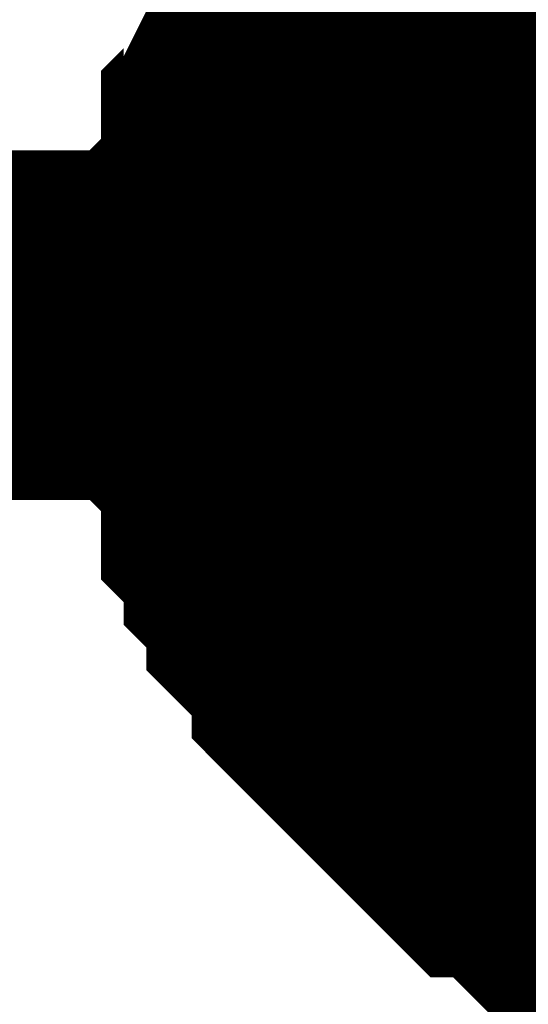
# Model space of a CAD drawing. Header units: inches. Extents: x 0 to 292, y 0 to 193.
# Tile 29 of 155: x 94.569 to 95.005, y 152.481 to 153.326. Entities that reach past the tile are written whole.
import ezdxf

# ---------------------------------------------------------------- set-up
doc = ezdxf.new("R2010")
doc.units = ezdxf.units.IN
doc.layers.add('Sheet', color=255, linetype='Continuous')

msp = doc.modelspace()

# ---------------------------------------------------------------- linework, layer by layer
at = {"layer": 'Sheet'}
for points in [[(94.76884, 153.06372, 0.29972, 0.29972, 0), (94.76884, 153.08321, 0.29972, 0.29972, 0), (94.76884, 153.1222, 0.29972, 0.29972, 0), (94.76884, 153.14169, 0.29972, 0.29972, 0), (94.78832, 153.16118, 0.29972, 0.29972, 0), (94.78832, 153.20016, 0.29972, 0.29972, 0), (94.78832, 153.21965, 0.29972, 0.29972, 0), (94.8078, 153.23914, 0.29972, 0.29972, 0), (94.8078, 153.25863, 0.29972, 0.29972, 0), (94.82729, 153.29762, 0.29972, 0.29972, 0), (94.82729, 153.31711, 0.29972, 0.29972, 0), (94.84677, 153.3366, 0.29972, 0.29972, 0), (94.86626, 153.35609, 0.29972, 0.29972, 0), (94.86626, 153.37558, 0.29972, 0.29972, 0), (94.88574, 153.39507, 0.29972, 0.29972, 0), (94.90522, 153.41456, 0.29972, 0.29972, 0), (94.92471, 153.43405, 0.29972, 0.29972, 0), (94.94419, 153.43405, 0.29972, 0.29972, 0), (94.96367, 153.45355, 0.29972, 0.29972, 0), (94.98316, 153.47304, 0.29972, 0.29972, 0), (95.00264, 153.49253, 0.29972, 0.29972, 0)], [(94.76884, 153.06372, 0.29972, 0.29972, 0), (94.76884, 153.08321, 0.29972, 0.29972, 0), (94.76884, 153.1222, 0.29972, 0.29972, 0), (94.76884, 153.14169, 0.29972, 0.29972, 0), (94.78832, 153.16118, 0.29972, 0.29972, 0), (94.78832, 153.20016, 0.29972, 0.29972, 0), (94.78832, 153.21965, 0.29972, 0.29972, 0), (94.8078, 153.23914, 0.29972, 0.29972, 0), (94.8078, 153.25863, 0.29972, 0.29972, 0), (94.82729, 153.29762, 0.29972, 0.29972, 0), (94.82729, 153.31711, 0.29972, 0.29972, 0), (94.84677, 153.3366, 0.29972, 0.29972, 0), (94.86626, 153.35609, 0.29972, 0.29972, 0), (94.86626, 153.37558, 0.29972, 0.29972, 0), (94.88574, 153.39507, 0.29972, 0.29972, 0), (94.90522, 153.41456, 0.29972, 0.29972, 0), (94.92471, 153.43405, 0.29972, 0.29972, 0), (94.94419, 153.43405, 0.29972, 0.29972, 0), (94.96367, 153.45355, 0.29972, 0.29972, 0), (94.98316, 153.47304, 0.29972, 0.29972, 0), (95.00264, 153.49253, 0.29972, 0.29972, 0)], [(94.76884, 153.06372, 0.29972, 0.29972, 0), (94.76884, 153.08321, 0.29972, 0.29972, 0), (94.76884, 153.1222, 0.29972, 0.29972, 0), (94.76884, 153.14169, 0.29972, 0.29972, 0), (94.78832, 153.16118, 0.29972, 0.29972, 0), (94.78832, 153.20016, 0.29972, 0.29972, 0), (94.78832, 153.21965, 0.29972, 0.29972, 0), (94.8078, 153.23914, 0.29972, 0.29972, 0), (94.8078, 153.25863, 0.29972, 0.29972, 0), (94.82729, 153.29762, 0.29972, 0.29972, 0), (94.82729, 153.31711, 0.29972, 0.29972, 0), (94.84677, 153.3366, 0.29972, 0.29972, 0), (94.86626, 153.35609, 0.29972, 0.29972, 0), (94.86626, 153.37558, 0.29972, 0.29972, 0), (94.88574, 153.39507, 0.29972, 0.29972, 0), (94.90522, 153.41456, 0.29972, 0.29972, 0), (94.92471, 153.43405, 0.29972, 0.29972, 0), (94.94419, 153.43405, 0.29972, 0.29972, 0), (94.96367, 153.45355, 0.29972, 0.29972, 0), (94.98316, 153.47304, 0.29972, 0.29972, 0), (95.00264, 153.49253, 0.29972, 0.29972, 0)], [(94.76884, 153.06372, 0.29972, 0.29972, 0), (94.76884, 153.08321, 0.29972, 0.29972, 0), (94.76884, 153.1222, 0.29972, 0.29972, 0), (94.76884, 153.14169, 0.29972, 0.29972, 0), (94.78832, 153.16118, 0.29972, 0.29972, 0), (94.78832, 153.20016, 0.29972, 0.29972, 0), (94.78832, 153.21965, 0.29972, 0.29972, 0), (94.8078, 153.23914, 0.29972, 0.29972, 0), (94.8078, 153.25863, 0.29972, 0.29972, 0), (94.82729, 153.29762, 0.29972, 0.29972, 0), (94.82729, 153.31711, 0.29972, 0.29972, 0), (94.84677, 153.3366, 0.29972, 0.29972, 0), (94.86626, 153.35609, 0.29972, 0.29972, 0), (94.86626, 153.37558, 0.29972, 0.29972, 0), (94.88574, 153.39507, 0.29972, 0.29972, 0), (94.90522, 153.41456, 0.29972, 0.29972, 0), (94.92471, 153.43405, 0.29972, 0.29972, 0), (94.94419, 153.43405, 0.29972, 0.29972, 0), (94.96367, 153.45355, 0.29972, 0.29972, 0), (94.98316, 153.47304, 0.29972, 0.29972, 0), (95.00264, 153.49253, 0.29972, 0.29972, 0)], [(94.76884, 153.06372, 0.29972, 0.29972, 0), (94.76884, 153.08321, 0.29972, 0.29972, 0), (94.76884, 153.1222, 0.29972, 0.29972, 0), (94.76884, 153.14169, 0.29972, 0.29972, 0), (94.78832, 153.16118, 0.29972, 0.29972, 0), (94.78832, 153.20016, 0.29972, 0.29972, 0), (94.78832, 153.21965, 0.29972, 0.29972, 0), (94.8078, 153.23914, 0.29972, 0.29972, 0), (94.8078, 153.25863, 0.29972, 0.29972, 0), (94.82729, 153.29762, 0.29972, 0.29972, 0), (94.82729, 153.31711, 0.29972, 0.29972, 0), (94.84677, 153.3366, 0.29972, 0.29972, 0), (94.86626, 153.35609, 0.29972, 0.29972, 0), (94.86626, 153.37558, 0.29972, 0.29972, 0), (94.88574, 153.39507, 0.29972, 0.29972, 0), (94.90522, 153.41456, 0.29972, 0.29972, 0), (94.92471, 153.43405, 0.29972, 0.29972, 0), (94.94419, 153.43405, 0.29972, 0.29972, 0), (94.96367, 153.45355, 0.29972, 0.29972, 0), (94.98316, 153.47304, 0.29972, 0.29972, 0), (95.00264, 153.49253, 0.29972, 0.29972, 0)], [(94.76884, 153.06372, 0.29972, 0.29972, 0), (94.76884, 153.08321, 0.29972, 0.29972, 0), (94.76884, 153.1222, 0.29972, 0.29972, 0), (94.76884, 153.14169, 0.29972, 0.29972, 0), (94.78832, 153.16118, 0.29972, 0.29972, 0), (94.78832, 153.20016, 0.29972, 0.29972, 0), (94.78832, 153.21965, 0.29972, 0.29972, 0), (94.8078, 153.23914, 0.29972, 0.29972, 0), (94.8078, 153.25863, 0.29972, 0.29972, 0), (94.82729, 153.29762, 0.29972, 0.29972, 0), (94.82729, 153.31711, 0.29972, 0.29972, 0), (94.84677, 153.3366, 0.29972, 0.29972, 0), (94.86626, 153.35609, 0.29972, 0.29972, 0), (94.86626, 153.37558, 0.29972, 0.29972, 0), (94.88574, 153.39507, 0.29972, 0.29972, 0), (94.90522, 153.41456, 0.29972, 0.29972, 0), (94.92471, 153.43405, 0.29972, 0.29972, 0), (94.94419, 153.43405, 0.29972, 0.29972, 0), (94.96367, 153.45355, 0.29972, 0.29972, 0), (94.98316, 153.47304, 0.29972, 0.29972, 0), (95.00264, 153.49253, 0.29972, 0.29972, 0)], [(94.76884, 153.06372, 0.29972, 0.29972, 0), (94.76884, 153.08321, 0.29972, 0.29972, 0), (94.76884, 153.1222, 0.29972, 0.29972, 0), (94.76884, 153.14169, 0.29972, 0.29972, 0), (94.78832, 153.16118, 0.29972, 0.29972, 0), (94.78832, 153.20016, 0.29972, 0.29972, 0), (94.78832, 153.21965, 0.29972, 0.29972, 0), (94.8078, 153.23914, 0.29972, 0.29972, 0), (94.8078, 153.25863, 0.29972, 0.29972, 0), (94.82729, 153.29762, 0.29972, 0.29972, 0), (94.82729, 153.31711, 0.29972, 0.29972, 0), (94.84677, 153.3366, 0.29972, 0.29972, 0), (94.86626, 153.35609, 0.29972, 0.29972, 0), (94.86626, 153.37558, 0.29972, 0.29972, 0), (94.88574, 153.39507, 0.29972, 0.29972, 0), (94.90522, 153.41456, 0.29972, 0.29972, 0), (94.92471, 153.43405, 0.29972, 0.29972, 0), (94.94419, 153.43405, 0.29972, 0.29972, 0), (94.96367, 153.45355, 0.29972, 0.29972, 0), (94.98316, 153.47304, 0.29972, 0.29972, 0), (95.00264, 153.49253, 0.29972, 0.29972, 0)], [(94.76884, 153.06372, 0.29972, 0.29972, 0), (94.76884, 153.08321, 0.29972, 0.29972, 0), (94.76884, 153.1222, 0.29972, 0.29972, 0), (94.76884, 153.14169, 0.29972, 0.29972, 0), (94.78832, 153.16118, 0.29972, 0.29972, 0), (94.78832, 153.20016, 0.29972, 0.29972, 0), (94.78832, 153.21965, 0.29972, 0.29972, 0), (94.8078, 153.23914, 0.29972, 0.29972, 0), (94.8078, 153.25863, 0.29972, 0.29972, 0), (94.82729, 153.29762, 0.29972, 0.29972, 0), (94.82729, 153.31711, 0.29972, 0.29972, 0), (94.84677, 153.3366, 0.29972, 0.29972, 0), (94.86626, 153.35609, 0.29972, 0.29972, 0), (94.86626, 153.37558, 0.29972, 0.29972, 0), (94.88574, 153.39507, 0.29972, 0.29972, 0), (94.90522, 153.41456, 0.29972, 0.29972, 0), (94.92471, 153.43405, 0.29972, 0.29972, 0), (94.94419, 153.43405, 0.29972, 0.29972, 0), (94.96367, 153.45355, 0.29972, 0.29972, 0), (94.98316, 153.47304, 0.29972, 0.29972, 0), (95.00264, 153.49253, 0.29972, 0.29972, 0)], [(94.76884, 153.06372, 0.09906, 0.09906, 0), (94.76884, 153.08321, 0.09906, 0.09906, 0), (94.76884, 153.1222, 0.09906, 0.09906, 0), (94.76884, 153.14169, 0.09906, 0.09906, 0), (94.78832, 153.16118, 0.09906, 0.09906, 0), (94.78832, 153.20016, 0.09906, 0.09906, 0), (94.78832, 153.21965, 0.09906, 0.09906, 0), (94.8078, 153.23914, 0.09906, 0.09906, 0), (94.8078, 153.25863, 0.09906, 0.09906, 0), (94.82729, 153.29762, 0.09906, 0.09906, 0), (94.82729, 153.31711, 0.09906, 0.09906, 0), (94.84677, 153.3366, 0.09906, 0.09906, 0), (94.86626, 153.35609, 0.09906, 0.09906, 0), (94.86626, 153.37558, 0.09906, 0.09906, 0)], [(94.76884, 153.06372, 0.09906, 0.09906, 0), (94.76884, 153.08321, 0.09906, 0.09906, 0), (94.76884, 153.1222, 0.09906, 0.09906, 0), (94.76884, 153.14169, 0.09906, 0.09906, 0), (94.78832, 153.16118, 0.09906, 0.09906, 0), (94.78832, 153.20016, 0.09906, 0.09906, 0), (94.78832, 153.21965, 0.09906, 0.09906, 0), (94.8078, 153.23914, 0.09906, 0.09906, 0), (94.8078, 153.25863, 0.09906, 0.09906, 0), (94.82729, 153.29762, 0.09906, 0.09906, 0), (94.82729, 153.31711, 0.09906, 0.09906, 0), (94.84677, 153.3366, 0.09906, 0.09906, 0), (94.86626, 153.35609, 0.09906, 0.09906, 0), (94.86626, 153.37558, 0.09906, 0.09906, 0)], [(94.76884, 153.06372, 0.09906, 0.09906, 0), (94.76884, 153.08321, 0.09906, 0.09906, 0), (94.76884, 153.1222, 0.09906, 0.09906, 0), (94.76884, 153.14169, 0.09906, 0.09906, 0), (94.78832, 153.16118, 0.09906, 0.09906, 0), (94.78832, 153.20016, 0.09906, 0.09906, 0), (94.78832, 153.21965, 0.09906, 0.09906, 0), (94.8078, 153.23914, 0.09906, 0.09906, 0), (94.8078, 153.25863, 0.09906, 0.09906, 0), (94.82729, 153.29762, 0.09906, 0.09906, 0), (94.82729, 153.31711, 0.09906, 0.09906, 0), (94.84677, 153.3366, 0.09906, 0.09906, 0), (94.86626, 153.35609, 0.09906, 0.09906, 0), (94.86626, 153.37558, 0.09906, 0.09906, 0)], [(94.76884, 153.06372, 0.09906, 0.09906, 0), (94.76884, 153.08321, 0.09906, 0.09906, 0), (94.76884, 153.1222, 0.09906, 0.09906, 0), (94.76884, 153.14169, 0.09906, 0.09906, 0), (94.78832, 153.16118, 0.09906, 0.09906, 0), (94.78832, 153.20016, 0.09906, 0.09906, 0), (94.78832, 153.21965, 0.09906, 0.09906, 0), (94.8078, 153.23914, 0.09906, 0.09906, 0), (94.8078, 153.25863, 0.09906, 0.09906, 0), (94.82729, 153.29762, 0.09906, 0.09906, 0), (94.82729, 153.31711, 0.09906, 0.09906, 0), (94.84677, 153.3366, 0.09906, 0.09906, 0), (94.86626, 153.35609, 0.09906, 0.09906, 0), (94.86626, 153.37558, 0.09906, 0.09906, 0)], [(94.76884, 153.06372, 0.09906, 0.09906, 0), (94.76884, 153.08321, 0.09906, 0.09906, 0), (94.76884, 153.1222, 0.09906, 0.09906, 0), (94.76884, 153.14169, 0.09906, 0.09906, 0), (94.78832, 153.16118, 0.09906, 0.09906, 0), (94.78832, 153.20016, 0.09906, 0.09906, 0), (94.78832, 153.21965, 0.09906, 0.09906, 0), (94.8078, 153.23914, 0.09906, 0.09906, 0), (94.8078, 153.25863, 0.09906, 0.09906, 0), (94.82729, 153.29762, 0.09906, 0.09906, 0), (94.82729, 153.31711, 0.09906, 0.09906, 0), (94.84677, 153.3366, 0.09906, 0.09906, 0), (94.86626, 153.35609, 0.09906, 0.09906, 0), (94.86626, 153.37558, 0.09906, 0.09906, 0)], [(94.76884, 153.06372, 0.09906, 0.09906, 0), (94.76884, 153.08321, 0.09906, 0.09906, 0), (94.76884, 153.1222, 0.09906, 0.09906, 0), (94.76884, 153.14169, 0.09906, 0.09906, 0), (94.78832, 153.16118, 0.09906, 0.09906, 0), (94.78832, 153.20016, 0.09906, 0.09906, 0), (94.78832, 153.21965, 0.09906, 0.09906, 0), (94.8078, 153.23914, 0.09906, 0.09906, 0), (94.8078, 153.25863, 0.09906, 0.09906, 0), (94.82729, 153.29762, 0.09906, 0.09906, 0), (94.82729, 153.31711, 0.09906, 0.09906, 0), (94.84677, 153.3366, 0.09906, 0.09906, 0), (94.86626, 153.35609, 0.09906, 0.09906, 0), (94.86626, 153.37558, 0.09906, 0.09906, 0)], [(94.76884, 153.06372, 0.09906, 0.09906, 0), (94.76884, 153.08321, 0.09906, 0.09906, 0), (94.76884, 153.1222, 0.09906, 0.09906, 0), (94.76884, 153.14169, 0.09906, 0.09906, 0), (94.78832, 153.16118, 0.09906, 0.09906, 0), (94.78832, 153.20016, 0.09906, 0.09906, 0), (94.78832, 153.21965, 0.09906, 0.09906, 0), (94.8078, 153.23914, 0.09906, 0.09906, 0), (94.8078, 153.25863, 0.09906, 0.09906, 0), (94.82729, 153.29762, 0.09906, 0.09906, 0), (94.82729, 153.31711, 0.09906, 0.09906, 0), (94.84677, 153.3366, 0.09906, 0.09906, 0), (94.86626, 153.35609, 0.09906, 0.09906, 0), (94.86626, 153.37558, 0.09906, 0.09906, 0)], [(94.76884, 153.06372, 0.09906, 0.09906, 0), (94.76884, 153.08321, 0.09906, 0.09906, 0), (94.76884, 153.1222, 0.09906, 0.09906, 0), (94.76884, 153.14169, 0.09906, 0.09906, 0), (94.78832, 153.16118, 0.09906, 0.09906, 0), (94.78832, 153.20016, 0.09906, 0.09906, 0), (94.78832, 153.21965, 0.09906, 0.09906, 0), (94.8078, 153.23914, 0.09906, 0.09906, 0), (94.8078, 153.25863, 0.09906, 0.09906, 0), (94.82729, 153.29762, 0.09906, 0.09906, 0), (94.82729, 153.31711, 0.09906, 0.09906, 0), (94.84677, 153.3366, 0.09906, 0.09906, 0), (94.86626, 153.35609, 0.09906, 0.09906, 0), (94.86626, 153.37558, 0.09906, 0.09906, 0)], [(84.28659, 153.06372, 0.29972, 0.29972, 0), (95.21696, 153.06372, 0.29972, 0.29972, 0)], [(95.15851, 152.57645, 0.29972, 0.29972, 0), (95.11954, 152.57645, 0.29972, 0.29972, 0), (95.10006, 152.59594, 0.29972, 0.29972, 0), (95.08058, 152.59594, 0.29972, 0.29972, 0), (95.06109, 152.61543, 0.29972, 0.29972, 0), (95.04161, 152.61543, 0.29972, 0.29972, 0), (95.02213, 152.63492, 0.29972, 0.29972, 0), (95.00264, 152.65441, 0.29972, 0.29972, 0), (94.98316, 152.65441, 0.29972, 0.29972, 0), (94.96367, 152.6739, 0.29972, 0.29972, 0), (94.94419, 152.69339, 0.29972, 0.29972, 0), (94.92471, 152.71288, 0.29972, 0.29972, 0), (94.90522, 152.73237, 0.29972, 0.29972, 0), (94.88574, 152.75187, 0.29972, 0.29972, 0), (94.86626, 152.77136, 0.29972, 0.29972, 0), (94.86626, 152.79085, 0.29972, 0.29972, 0), (94.84677, 152.81034, 0.29972, 0.29972, 0), (94.82729, 152.82983, 0.29972, 0.29972, 0), (94.82729, 152.84932, 0.29972, 0.29972, 0), (94.8078, 152.86881, 0.29972, 0.29972, 0), (94.8078, 152.8883, 0.29972, 0.29972, 0), (94.78832, 152.90779, 0.29972, 0.29972, 0), (94.78832, 152.94678, 0.29972, 0.29972, 0), (94.78832, 152.96627, 0.29972, 0.29972, 0), (94.76884, 152.98576, 0.29972, 0.29972, 0), (94.76884, 153.00525, 0.29972, 0.29972, 0), (94.76884, 153.04423, 0.29972, 0.29972, 0), (94.76884, 153.06372, 0.29972, 0.29972, 0)], [(94.76884, 153.06372, 0.29972, 0.29972, 0), (94.76884, 153.06372, 0.29972, 0.29972, 0)], [(95.15851, 152.57645, 0.29972, 0.29972, 0), (95.11954, 152.57645, 0.29972, 0.29972, 0), (95.10006, 152.59594, 0.29972, 0.29972, 0), (95.08058, 152.59594, 0.29972, 0.29972, 0), (95.06109, 152.61543, 0.29972, 0.29972, 0), (95.04161, 152.61543, 0.29972, 0.29972, 0), (95.02213, 152.63492, 0.29972, 0.29972, 0), (95.00264, 152.65441, 0.29972, 0.29972, 0), (94.98316, 152.65441, 0.29972, 0.29972, 0), (94.96367, 152.6739, 0.29972, 0.29972, 0), (94.94419, 152.69339, 0.29972, 0.29972, 0), (94.92471, 152.71288, 0.29972, 0.29972, 0), (94.90522, 152.73237, 0.29972, 0.29972, 0), (94.88574, 152.75187, 0.29972, 0.29972, 0), (94.86626, 152.77136, 0.29972, 0.29972, 0), (94.86626, 152.79085, 0.29972, 0.29972, 0), (94.84677, 152.81034, 0.29972, 0.29972, 0), (94.82729, 152.82983, 0.29972, 0.29972, 0), (94.82729, 152.84932, 0.29972, 0.29972, 0), (94.8078, 152.86881, 0.29972, 0.29972, 0), (94.8078, 152.8883, 0.29972, 0.29972, 0), (94.78832, 152.90779, 0.29972, 0.29972, 0), (94.78832, 152.94678, 0.29972, 0.29972, 0), (94.78832, 152.96627, 0.29972, 0.29972, 0), (94.76884, 152.98576, 0.29972, 0.29972, 0), (94.76884, 153.00525, 0.29972, 0.29972, 0), (94.76884, 153.04423, 0.29972, 0.29972, 0), (94.76884, 153.06372, 0.29972, 0.29972, 0)], [(94.76884, 153.06372, 0.29972, 0.29972, 0), (94.76884, 153.06372, 0.29972, 0.29972, 0)], [(95.15851, 152.57645, 0.29972, 0.29972, 0), (95.11954, 152.57645, 0.29972, 0.29972, 0), (95.10006, 152.59594, 0.29972, 0.29972, 0), (95.08058, 152.59594, 0.29972, 0.29972, 0), (95.06109, 152.61543, 0.29972, 0.29972, 0), (95.04161, 152.61543, 0.29972, 0.29972, 0), (95.02213, 152.63492, 0.29972, 0.29972, 0), (95.00264, 152.65441, 0.29972, 0.29972, 0), (94.98316, 152.65441, 0.29972, 0.29972, 0), (94.96367, 152.6739, 0.29972, 0.29972, 0), (94.94419, 152.69339, 0.29972, 0.29972, 0), (94.92471, 152.71288, 0.29972, 0.29972, 0), (94.90522, 152.73237, 0.29972, 0.29972, 0), (94.88574, 152.75187, 0.29972, 0.29972, 0), (94.86626, 152.77136, 0.29972, 0.29972, 0), (94.86626, 152.79085, 0.29972, 0.29972, 0), (94.84677, 152.81034, 0.29972, 0.29972, 0), (94.82729, 152.82983, 0.29972, 0.29972, 0), (94.82729, 152.84932, 0.29972, 0.29972, 0), (94.8078, 152.86881, 0.29972, 0.29972, 0), (94.8078, 152.8883, 0.29972, 0.29972, 0), (94.78832, 152.90779, 0.29972, 0.29972, 0), (94.78832, 152.94678, 0.29972, 0.29972, 0), (94.78832, 152.96627, 0.29972, 0.29972, 0), (94.76884, 152.98576, 0.29972, 0.29972, 0), (94.76884, 153.00525, 0.29972, 0.29972, 0), (94.76884, 153.04423, 0.29972, 0.29972, 0), (94.76884, 153.06372, 0.29972, 0.29972, 0)], [(94.76884, 153.06372, 0.29972, 0.29972, 0), (94.76884, 153.06372, 0.29972, 0.29972, 0)], [(95.15851, 152.57645, 0.29972, 0.29972, 0), (95.11954, 152.57645, 0.29972, 0.29972, 0), (95.10006, 152.59594, 0.29972, 0.29972, 0), (95.08058, 152.59594, 0.29972, 0.29972, 0), (95.06109, 152.61543, 0.29972, 0.29972, 0), (95.04161, 152.61543, 0.29972, 0.29972, 0), (95.02213, 152.63492, 0.29972, 0.29972, 0), (95.00264, 152.65441, 0.29972, 0.29972, 0), (94.98316, 152.65441, 0.29972, 0.29972, 0), (94.96367, 152.6739, 0.29972, 0.29972, 0), (94.94419, 152.69339, 0.29972, 0.29972, 0), (94.92471, 152.71288, 0.29972, 0.29972, 0), (94.90522, 152.73237, 0.29972, 0.29972, 0), (94.88574, 152.75187, 0.29972, 0.29972, 0), (94.86626, 152.77136, 0.29972, 0.29972, 0), (94.86626, 152.79085, 0.29972, 0.29972, 0), (94.84677, 152.81034, 0.29972, 0.29972, 0), (94.82729, 152.82983, 0.29972, 0.29972, 0), (94.82729, 152.84932, 0.29972, 0.29972, 0), (94.8078, 152.86881, 0.29972, 0.29972, 0), (94.8078, 152.8883, 0.29972, 0.29972, 0), (94.78832, 152.90779, 0.29972, 0.29972, 0), (94.78832, 152.94678, 0.29972, 0.29972, 0), (94.78832, 152.96627, 0.29972, 0.29972, 0), (94.76884, 152.98576, 0.29972, 0.29972, 0), (94.76884, 153.00525, 0.29972, 0.29972, 0), (94.76884, 153.04423, 0.29972, 0.29972, 0), (94.76884, 153.06372, 0.29972, 0.29972, 0)], [(94.76884, 153.06372, 0.29972, 0.29972, 0), (94.76884, 153.06372, 0.29972, 0.29972, 0)], [(95.15851, 152.57645, 0.29972, 0.29972, 0), (95.11954, 152.57645, 0.29972, 0.29972, 0), (95.10006, 152.59594, 0.29972, 0.29972, 0), (95.08058, 152.59594, 0.29972, 0.29972, 0), (95.06109, 152.61543, 0.29972, 0.29972, 0), (95.04161, 152.61543, 0.29972, 0.29972, 0), (95.02213, 152.63492, 0.29972, 0.29972, 0), (95.00264, 152.65441, 0.29972, 0.29972, 0), (94.98316, 152.65441, 0.29972, 0.29972, 0), (94.96367, 152.6739, 0.29972, 0.29972, 0), (94.94419, 152.69339, 0.29972, 0.29972, 0), (94.92471, 152.71288, 0.29972, 0.29972, 0), (94.90522, 152.73237, 0.29972, 0.29972, 0), (94.88574, 152.75187, 0.29972, 0.29972, 0), (94.86626, 152.77136, 0.29972, 0.29972, 0), (94.86626, 152.79085, 0.29972, 0.29972, 0), (94.84677, 152.81034, 0.29972, 0.29972, 0), (94.82729, 152.82983, 0.29972, 0.29972, 0), (94.82729, 152.84932, 0.29972, 0.29972, 0), (94.8078, 152.86881, 0.29972, 0.29972, 0), (94.8078, 152.8883, 0.29972, 0.29972, 0), (94.78832, 152.90779, 0.29972, 0.29972, 0), (94.78832, 152.94678, 0.29972, 0.29972, 0), (94.78832, 152.96627, 0.29972, 0.29972, 0), (94.76884, 152.98576, 0.29972, 0.29972, 0), (94.76884, 153.00525, 0.29972, 0.29972, 0), (94.76884, 153.04423, 0.29972, 0.29972, 0), (94.76884, 153.06372, 0.29972, 0.29972, 0)], [(94.76884, 153.06372, 0.29972, 0.29972, 0), (94.76884, 153.06372, 0.29972, 0.29972, 0)], [(95.15851, 152.57645, 0.29972, 0.29972, 0), (95.11954, 152.57645, 0.29972, 0.29972, 0), (95.10006, 152.59594, 0.29972, 0.29972, 0), (95.08058, 152.59594, 0.29972, 0.29972, 0), (95.06109, 152.61543, 0.29972, 0.29972, 0), (95.04161, 152.61543, 0.29972, 0.29972, 0), (95.02213, 152.63492, 0.29972, 0.29972, 0), (95.00264, 152.65441, 0.29972, 0.29972, 0), (94.98316, 152.65441, 0.29972, 0.29972, 0), (94.96367, 152.6739, 0.29972, 0.29972, 0), (94.94419, 152.69339, 0.29972, 0.29972, 0), (94.92471, 152.71288, 0.29972, 0.29972, 0), (94.90522, 152.73237, 0.29972, 0.29972, 0), (94.88574, 152.75187, 0.29972, 0.29972, 0), (94.86626, 152.77136, 0.29972, 0.29972, 0), (94.86626, 152.79085, 0.29972, 0.29972, 0), (94.84677, 152.81034, 0.29972, 0.29972, 0), (94.82729, 152.82983, 0.29972, 0.29972, 0), (94.82729, 152.84932, 0.29972, 0.29972, 0), (94.8078, 152.86881, 0.29972, 0.29972, 0), (94.8078, 152.8883, 0.29972, 0.29972, 0), (94.78832, 152.90779, 0.29972, 0.29972, 0), (94.78832, 152.94678, 0.29972, 0.29972, 0), (94.78832, 152.96627, 0.29972, 0.29972, 0), (94.76884, 152.98576, 0.29972, 0.29972, 0), (94.76884, 153.00525, 0.29972, 0.29972, 0), (94.76884, 153.04423, 0.29972, 0.29972, 0), (94.76884, 153.06372, 0.29972, 0.29972, 0)], [(94.76884, 153.06372, 0.29972, 0.29972, 0), (94.76884, 153.06372, 0.29972, 0.29972, 0)], [(95.15851, 152.57645, 0.29972, 0.29972, 0), (95.11954, 152.57645, 0.29972, 0.29972, 0), (95.10006, 152.59594, 0.29972, 0.29972, 0), (95.08058, 152.59594, 0.29972, 0.29972, 0), (95.06109, 152.61543, 0.29972, 0.29972, 0), (95.04161, 152.61543, 0.29972, 0.29972, 0), (95.02213, 152.63492, 0.29972, 0.29972, 0), (95.00264, 152.65441, 0.29972, 0.29972, 0), (94.98316, 152.65441, 0.29972, 0.29972, 0), (94.96367, 152.6739, 0.29972, 0.29972, 0), (94.94419, 152.69339, 0.29972, 0.29972, 0), (94.92471, 152.71288, 0.29972, 0.29972, 0), (94.90522, 152.73237, 0.29972, 0.29972, 0), (94.88574, 152.75187, 0.29972, 0.29972, 0), (94.86626, 152.77136, 0.29972, 0.29972, 0), (94.86626, 152.79085, 0.29972, 0.29972, 0), (94.84677, 152.81034, 0.29972, 0.29972, 0), (94.82729, 152.82983, 0.29972, 0.29972, 0), (94.82729, 152.84932, 0.29972, 0.29972, 0), (94.8078, 152.86881, 0.29972, 0.29972, 0), (94.8078, 152.8883, 0.29972, 0.29972, 0), (94.78832, 152.90779, 0.29972, 0.29972, 0), (94.78832, 152.94678, 0.29972, 0.29972, 0), (94.78832, 152.96627, 0.29972, 0.29972, 0), (94.76884, 152.98576, 0.29972, 0.29972, 0), (94.76884, 153.00525, 0.29972, 0.29972, 0), (94.76884, 153.04423, 0.29972, 0.29972, 0), (94.76884, 153.06372, 0.29972, 0.29972, 0)], [(94.76884, 153.06372, 0.29972, 0.29972, 0), (94.76884, 153.06372, 0.29972, 0.29972, 0)], [(95.15851, 152.57645, 0.29972, 0.29972, 0), (95.11954, 152.57645, 0.29972, 0.29972, 0), (95.10006, 152.59594, 0.29972, 0.29972, 0), (95.08058, 152.59594, 0.29972, 0.29972, 0), (95.06109, 152.61543, 0.29972, 0.29972, 0), (95.04161, 152.61543, 0.29972, 0.29972, 0), (95.02213, 152.63492, 0.29972, 0.29972, 0), (95.00264, 152.65441, 0.29972, 0.29972, 0), (94.98316, 152.65441, 0.29972, 0.29972, 0), (94.96367, 152.6739, 0.29972, 0.29972, 0), (94.94419, 152.69339, 0.29972, 0.29972, 0), (94.92471, 152.71288, 0.29972, 0.29972, 0), (94.90522, 152.73237, 0.29972, 0.29972, 0), (94.88574, 152.75187, 0.29972, 0.29972, 0), (94.86626, 152.77136, 0.29972, 0.29972, 0), (94.86626, 152.79085, 0.29972, 0.29972, 0), (94.84677, 152.81034, 0.29972, 0.29972, 0), (94.82729, 152.82983, 0.29972, 0.29972, 0), (94.82729, 152.84932, 0.29972, 0.29972, 0), (94.8078, 152.86881, 0.29972, 0.29972, 0), (94.8078, 152.8883, 0.29972, 0.29972, 0), (94.78832, 152.90779, 0.29972, 0.29972, 0), (94.78832, 152.94678, 0.29972, 0.29972, 0), (94.78832, 152.96627, 0.29972, 0.29972, 0), (94.76884, 152.98576, 0.29972, 0.29972, 0), (94.76884, 153.00525, 0.29972, 0.29972, 0), (94.76884, 153.04423, 0.29972, 0.29972, 0), (94.76884, 153.06372, 0.29972, 0.29972, 0)], [(94.76884, 153.06372, 0.29972, 0.29972, 0), (94.76884, 153.06372, 0.29972, 0.29972, 0)], [(95.06109, 152.61543, 0.09906, 0.09906, 0), (95.04161, 152.61543, 0.09906, 0.09906, 0), (95.02213, 152.63492, 0.09906, 0.09906, 0), (95.00264, 152.65441, 0.09906, 0.09906, 0), (94.98316, 152.65441, 0.09906, 0.09906, 0), (94.96367, 152.6739, 0.09906, 0.09906, 0), (94.94419, 152.69339, 0.09906, 0.09906, 0), (94.92471, 152.71288, 0.09906, 0.09906, 0), (94.90522, 152.73237, 0.09906, 0.09906, 0), (94.88574, 152.75187, 0.09906, 0.09906, 0), (94.86626, 152.77136, 0.09906, 0.09906, 0), (94.86626, 152.79085, 0.09906, 0.09906, 0), (94.84677, 152.81034, 0.09906, 0.09906, 0), (94.82729, 152.82983, 0.09906, 0.09906, 0), (94.82729, 152.84932, 0.09906, 0.09906, 0), (94.8078, 152.86881, 0.09906, 0.09906, 0), (94.8078, 152.8883, 0.09906, 0.09906, 0), (94.78832, 152.90779, 0.09906, 0.09906, 0), (94.78832, 152.94678, 0.09906, 0.09906, 0), (94.78832, 152.96627, 0.09906, 0.09906, 0), (94.76884, 152.98576, 0.09906, 0.09906, 0), (94.76884, 153.00525, 0.09906, 0.09906, 0), (94.76884, 153.04423, 0.09906, 0.09906, 0), (94.76884, 153.06372, 0.09906, 0.09906, 0)], [(94.76884, 153.06372, 0.09906, 0.09906, 0), (94.76884, 153.06372, 0.09906, 0.09906, 0)], [(95.06109, 152.61543, 0.09906, 0.09906, 0), (95.04161, 152.61543, 0.09906, 0.09906, 0), (95.02213, 152.63492, 0.09906, 0.09906, 0), (95.00264, 152.65441, 0.09906, 0.09906, 0), (94.98316, 152.65441, 0.09906, 0.09906, 0), (94.96367, 152.6739, 0.09906, 0.09906, 0), (94.94419, 152.69339, 0.09906, 0.09906, 0), (94.92471, 152.71288, 0.09906, 0.09906, 0), (94.90522, 152.73237, 0.09906, 0.09906, 0), (94.88574, 152.75187, 0.09906, 0.09906, 0), (94.86626, 152.77136, 0.09906, 0.09906, 0), (94.86626, 152.79085, 0.09906, 0.09906, 0), (94.84677, 152.81034, 0.09906, 0.09906, 0), (94.82729, 152.82983, 0.09906, 0.09906, 0), (94.82729, 152.84932, 0.09906, 0.09906, 0), (94.8078, 152.86881, 0.09906, 0.09906, 0), (94.8078, 152.8883, 0.09906, 0.09906, 0), (94.78832, 152.90779, 0.09906, 0.09906, 0), (94.78832, 152.94678, 0.09906, 0.09906, 0), (94.78832, 152.96627, 0.09906, 0.09906, 0), (94.76884, 152.98576, 0.09906, 0.09906, 0), (94.76884, 153.00525, 0.09906, 0.09906, 0), (94.76884, 153.04423, 0.09906, 0.09906, 0), (94.76884, 153.06372, 0.09906, 0.09906, 0)], [(94.76884, 153.06372, 0.09906, 0.09906, 0), (94.76884, 153.06372, 0.09906, 0.09906, 0)], [(95.06109, 152.61543, 0.09906, 0.09906, 0), (95.04161, 152.61543, 0.09906, 0.09906, 0), (95.02213, 152.63492, 0.09906, 0.09906, 0), (95.00264, 152.65441, 0.09906, 0.09906, 0), (94.98316, 152.65441, 0.09906, 0.09906, 0), (94.96367, 152.6739, 0.09906, 0.09906, 0), (94.94419, 152.69339, 0.09906, 0.09906, 0), (94.92471, 152.71288, 0.09906, 0.09906, 0), (94.90522, 152.73237, 0.09906, 0.09906, 0), (94.88574, 152.75187, 0.09906, 0.09906, 0), (94.86626, 152.77136, 0.09906, 0.09906, 0), (94.86626, 152.79085, 0.09906, 0.09906, 0), (94.84677, 152.81034, 0.09906, 0.09906, 0), (94.82729, 152.82983, 0.09906, 0.09906, 0), (94.82729, 152.84932, 0.09906, 0.09906, 0), (94.8078, 152.86881, 0.09906, 0.09906, 0), (94.8078, 152.8883, 0.09906, 0.09906, 0), (94.78832, 152.90779, 0.09906, 0.09906, 0), (94.78832, 152.94678, 0.09906, 0.09906, 0), (94.78832, 152.96627, 0.09906, 0.09906, 0), (94.76884, 152.98576, 0.09906, 0.09906, 0), (94.76884, 153.00525, 0.09906, 0.09906, 0), (94.76884, 153.04423, 0.09906, 0.09906, 0), (94.76884, 153.06372, 0.09906, 0.09906, 0)], [(94.76884, 153.06372, 0.09906, 0.09906, 0), (94.76884, 153.06372, 0.09906, 0.09906, 0)], [(95.06109, 152.61543, 0.09906, 0.09906, 0), (95.04161, 152.61543, 0.09906, 0.09906, 0), (95.02213, 152.63492, 0.09906, 0.09906, 0), (95.00264, 152.65441, 0.09906, 0.09906, 0), (94.98316, 152.65441, 0.09906, 0.09906, 0), (94.96367, 152.6739, 0.09906, 0.09906, 0), (94.94419, 152.69339, 0.09906, 0.09906, 0), (94.92471, 152.71288, 0.09906, 0.09906, 0), (94.90522, 152.73237, 0.09906, 0.09906, 0), (94.88574, 152.75187, 0.09906, 0.09906, 0), (94.86626, 152.77136, 0.09906, 0.09906, 0), (94.86626, 152.79085, 0.09906, 0.09906, 0), (94.84677, 152.81034, 0.09906, 0.09906, 0), (94.82729, 152.82983, 0.09906, 0.09906, 0), (94.82729, 152.84932, 0.09906, 0.09906, 0), (94.8078, 152.86881, 0.09906, 0.09906, 0), (94.8078, 152.8883, 0.09906, 0.09906, 0), (94.78832, 152.90779, 0.09906, 0.09906, 0), (94.78832, 152.94678, 0.09906, 0.09906, 0), (94.78832, 152.96627, 0.09906, 0.09906, 0), (94.76884, 152.98576, 0.09906, 0.09906, 0), (94.76884, 153.00525, 0.09906, 0.09906, 0), (94.76884, 153.04423, 0.09906, 0.09906, 0), (94.76884, 153.06372, 0.09906, 0.09906, 0)], [(94.76884, 153.06372, 0.09906, 0.09906, 0), (94.76884, 153.06372, 0.09906, 0.09906, 0)], [(95.06109, 152.61543, 0.09906, 0.09906, 0), (95.04161, 152.61543, 0.09906, 0.09906, 0), (95.02213, 152.63492, 0.09906, 0.09906, 0), (95.00264, 152.65441, 0.09906, 0.09906, 0), (94.98316, 152.65441, 0.09906, 0.09906, 0), (94.96367, 152.6739, 0.09906, 0.09906, 0), (94.94419, 152.69339, 0.09906, 0.09906, 0), (94.92471, 152.71288, 0.09906, 0.09906, 0), (94.90522, 152.73237, 0.09906, 0.09906, 0), (94.88574, 152.75187, 0.09906, 0.09906, 0), (94.86626, 152.77136, 0.09906, 0.09906, 0), (94.86626, 152.79085, 0.09906, 0.09906, 0), (94.84677, 152.81034, 0.09906, 0.09906, 0), (94.82729, 152.82983, 0.09906, 0.09906, 0), (94.82729, 152.84932, 0.09906, 0.09906, 0), (94.8078, 152.86881, 0.09906, 0.09906, 0), (94.8078, 152.8883, 0.09906, 0.09906, 0), (94.78832, 152.90779, 0.09906, 0.09906, 0), (94.78832, 152.94678, 0.09906, 0.09906, 0), (94.78832, 152.96627, 0.09906, 0.09906, 0), (94.76884, 152.98576, 0.09906, 0.09906, 0), (94.76884, 153.00525, 0.09906, 0.09906, 0), (94.76884, 153.04423, 0.09906, 0.09906, 0), (94.76884, 153.06372, 0.09906, 0.09906, 0)], [(94.76884, 153.06372, 0.09906, 0.09906, 0), (94.76884, 153.06372, 0.09906, 0.09906, 0)], [(95.06109, 152.61543, 0.09906, 0.09906, 0), (95.04161, 152.61543, 0.09906, 0.09906, 0), (95.02213, 152.63492, 0.09906, 0.09906, 0), (95.00264, 152.65441, 0.09906, 0.09906, 0), (94.98316, 152.65441, 0.09906, 0.09906, 0), (94.96367, 152.6739, 0.09906, 0.09906, 0), (94.94419, 152.69339, 0.09906, 0.09906, 0), (94.92471, 152.71288, 0.09906, 0.09906, 0), (94.90522, 152.73237, 0.09906, 0.09906, 0), (94.88574, 152.75187, 0.09906, 0.09906, 0), (94.86626, 152.77136, 0.09906, 0.09906, 0), (94.86626, 152.79085, 0.09906, 0.09906, 0), (94.84677, 152.81034, 0.09906, 0.09906, 0), (94.82729, 152.82983, 0.09906, 0.09906, 0), (94.82729, 152.84932, 0.09906, 0.09906, 0), (94.8078, 152.86881, 0.09906, 0.09906, 0), (94.8078, 152.8883, 0.09906, 0.09906, 0), (94.78832, 152.90779, 0.09906, 0.09906, 0), (94.78832, 152.94678, 0.09906, 0.09906, 0), (94.78832, 152.96627, 0.09906, 0.09906, 0), (94.76884, 152.98576, 0.09906, 0.09906, 0), (94.76884, 153.00525, 0.09906, 0.09906, 0), (94.76884, 153.04423, 0.09906, 0.09906, 0), (94.76884, 153.06372, 0.09906, 0.09906, 0)], [(94.76884, 153.06372, 0.09906, 0.09906, 0), (94.76884, 153.06372, 0.09906, 0.09906, 0)], [(95.06109, 152.61543, 0.09906, 0.09906, 0), (95.04161, 152.61543, 0.09906, 0.09906, 0), (95.02213, 152.63492, 0.09906, 0.09906, 0), (95.00264, 152.65441, 0.09906, 0.09906, 0), (94.98316, 152.65441, 0.09906, 0.09906, 0), (94.96367, 152.6739, 0.09906, 0.09906, 0), (94.94419, 152.69339, 0.09906, 0.09906, 0), (94.92471, 152.71288, 0.09906, 0.09906, 0), (94.90522, 152.73237, 0.09906, 0.09906, 0), (94.88574, 152.75187, 0.09906, 0.09906, 0), (94.86626, 152.77136, 0.09906, 0.09906, 0), (94.86626, 152.79085, 0.09906, 0.09906, 0), (94.84677, 152.81034, 0.09906, 0.09906, 0), (94.82729, 152.82983, 0.09906, 0.09906, 0), (94.82729, 152.84932, 0.09906, 0.09906, 0), (94.8078, 152.86881, 0.09906, 0.09906, 0), (94.8078, 152.8883, 0.09906, 0.09906, 0), (94.78832, 152.90779, 0.09906, 0.09906, 0), (94.78832, 152.94678, 0.09906, 0.09906, 0), (94.78832, 152.96627, 0.09906, 0.09906, 0), (94.76884, 152.98576, 0.09906, 0.09906, 0), (94.76884, 153.00525, 0.09906, 0.09906, 0), (94.76884, 153.04423, 0.09906, 0.09906, 0), (94.76884, 153.06372, 0.09906, 0.09906, 0)], [(94.76884, 153.06372, 0.09906, 0.09906, 0), (94.76884, 153.06372, 0.09906, 0.09906, 0)], [(95.06109, 152.61543, 0.09906, 0.09906, 0), (95.04161, 152.61543, 0.09906, 0.09906, 0), (95.02213, 152.63492, 0.09906, 0.09906, 0), (95.00264, 152.65441, 0.09906, 0.09906, 0), (94.98316, 152.65441, 0.09906, 0.09906, 0), (94.96367, 152.6739, 0.09906, 0.09906, 0), (94.94419, 152.69339, 0.09906, 0.09906, 0), (94.92471, 152.71288, 0.09906, 0.09906, 0), (94.90522, 152.73237, 0.09906, 0.09906, 0), (94.88574, 152.75187, 0.09906, 0.09906, 0), (94.86626, 152.77136, 0.09906, 0.09906, 0), (94.86626, 152.79085, 0.09906, 0.09906, 0), (94.84677, 152.81034, 0.09906, 0.09906, 0), (94.82729, 152.82983, 0.09906, 0.09906, 0), (94.82729, 152.84932, 0.09906, 0.09906, 0), (94.8078, 152.86881, 0.09906, 0.09906, 0), (94.8078, 152.8883, 0.09906, 0.09906, 0), (94.78832, 152.90779, 0.09906, 0.09906, 0), (94.78832, 152.94678, 0.09906, 0.09906, 0), (94.78832, 152.96627, 0.09906, 0.09906, 0), (94.76884, 152.98576, 0.09906, 0.09906, 0), (94.76884, 153.00525, 0.09906, 0.09906, 0), (94.76884, 153.04423, 0.09906, 0.09906, 0), (94.76884, 153.06372, 0.09906, 0.09906, 0)], [(94.76884, 153.06372, 0.09906, 0.09906, 0), (94.76884, 153.06372, 0.09906, 0.09906, 0)]]:
    msp.add_lwpolyline(points, format="xyseb", dxfattribs=at)
msp.add_lwpolyline([(94.996, 153.0761, 0.508, 0.508, 1), (95.504, 153.0761, 0.508, 0.508, 1)], format="xyseb", close=True, dxfattribs=at)

doc.saveas('drawing.dxf')
